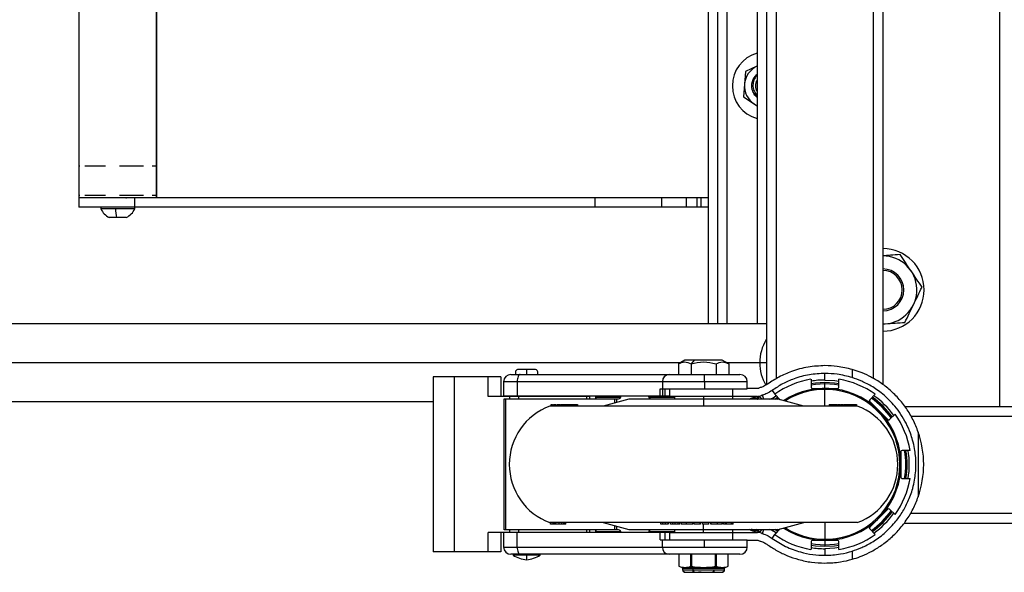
# Model space of a CAD drawing. Header units: millimetres. Extents: x -1710 to 1606, y -930 to 1956.
# Tile 9 of 27: x -585 to -263, y -930 to -749. Entities that reach past the tile are written whole.
import ezdxf

# ---------------------------------------------------------------- set-up
doc = ezdxf.new("R2010")
doc.units = ezdxf.units.MM

msp = doc.modelspace()

# ---------------------------------------------------------------- linework, layer by layer
at = {"color": 7, "linetype": 'Continuous', "lineweight": 25}
for p, q in [((-265.02, -488.45), (-265.02, -875.8)), ((-341.22, -495.52), (-341.22, -868.72)), ((-303.13, -495.58), (-303.13, -868.67)), ((-338.05, -497.51), (-338.05, -866.78)), ((-306.3, -497.62), (-306.3, -866.63)), ((-360.27, -515.44), (-360.27, -848.81)), ((-357.23, -515.44), (-357.23, -848.81)), ((-344.27, -515.44), (-344.27, -848.81)), ((-565.89, -556.71), (-565.89, -807.54)), ((-540.62, -556.71), (-540.62, -807.54)), ((-540.49, -807.54), (-540.49, -556.71)), ((-354.05, -848.81), (-354.05, -688.47)), ((-344.32, -764.59), (-348.04, -766.37)), ((-348.04, -766.37), (-348.66, -774.6)), ((-348.66, -774.6), (-344.27, -777.59)), ((-565.64, -797.26), (-565.89, -797.26)), ((-557.27, -797.26), (-563.92, -797.26)), ((-544.81, -797.26), (-552.67, -797.26)), ((-540.49, -797.26), (-541.94, -797.26)), ((-565.64, -806.88), (-565.89, -806.88)), ((-565.89, -807.54), (-540.49, -807.54)), ((-565.89, -807.66), (-565.89, -810.71)), ((-360.27, -807.66), (-565.89, -807.66)), ((-557.27, -806.88), (-563.92, -806.88)), ((-544.81, -806.88), (-552.67, -806.88)), ((-547.58, -810.71), (-547.58, -807.66)), ((-540.49, -806.88), (-541.94, -806.88)), ((-397.24, -807.66), (-397.24, -810.71)), ((-375.34, -810.71), (-375.34, -807.66)), ((-367.29, -810.71), (-367.29, -807.66)), ((-363.83, -810.71), (-363.83, -807.66)), ((-362.65, -807.66), (-362.65, -810.71)), ((-360.27, -810.71), (-565.89, -810.71)), ((-558.74, -810.71), (-558.74, -811.17)), ((-547.69, -810.71), (-547.69, -811.17)), ((-547.64, -811.17), (-547.64, -810.71)), ((-547.64, -811.17), (-558.74, -811.17)), ((-550.41, -814.06), (-555.97, -814.06)), ((-297.87, -834.14), (-297.45, -833.85)), ((-341.22, -848.81), (-649.2, -848.81)), ((-303.13, -848.81), (-302.33, -848.78)), ((-303.13, -848.84), (-302.33, -848.78)), ((-369.31, -861.51), (-660.2, -861.51)), ((-367.83, -860.66), (-369.96, -861.89)), ((-369.95, -861.88), (-369.95, -865.33)), ((-355.64, -860.66), (-367.83, -860.66)), ((-364.78, -860.66), (-365.84, -861.88)), ((-365.84, -861.88), (-365.84, -865.33)), ((-357.63, -861.88), (-357.63, -865.33)), ((-353.51, -861.89), (-355.64, -860.66)), ((-341.22, -861.51), (-354.16, -861.51)), ((-353.52, -861.88), (-353.52, -865.33)), ((-424.73, -865.33), (-349.83, -865.33)), ((-416.9, -863.71), (-422.24, -863.71)), ((-322.05, -867.16), (-322.05, -865)), ((-313.12, -863.73), (-313.12, -866.38)), ((-427.96, -866.15), (-450.16, -866.15)), ((-450.16, -866.15), (-450.16, -923.3)), ((-443.28, -866.15), (-443.28, -923.3)), ((-432.15, -872.5), (-432.15, -866.15)), ((-427.96, -866.15), (-427.96, -872.5)), ((-427.12, -867.71), (-427.12, -872.47)), ((-347.45, -867.71), (-427.12, -867.71)), ((-422.65, -867.71), (-422.65, -872.47)), ((-375.19, -867.71), (-375.19, -870.03)), ((-361.39, -867.71), (-361.39, -870.03)), ((-347.45, -870.03), (-347.45, -867.71)), ((-326.62, -866.9), (-326.62, -869.48)), ((-322.05, -875.67), (-322.05, -867.85)), ((-317.48, -869.48), (-317.48, -866.9)), ((-375.92, -870.03), (-347.45, -870.03)), ((-375.92, -872.47), (-375.92, -870.03)), ((-375.19, -870.03), (-375.19, -872.47)), ((-374.45, -870.03), (-374.45, -872.47)), ((-372.85, -870.03), (-372.85, -872.5)), ((-352.31, -870.03), (-352.31, -872.5)), ((-344, -869.96), (-347.45, -869.96)), ((-342.08, -873.46), (-342.49, -872.08)), ((-339.33, -870.54), (-338.44, -871.78)), ((-336.66, -873.64), (-338.49, -871.82)), ((-338.24, -872.06), (-338.07, -872.3)), ((-326.21, -869.89), (-317.88, -869.89)), ((-305.61, -871.82), (-307.43, -873.64)), ((-649.2, -874.21), (-450.16, -874.21)), ((-398.89, -872.5), (-432.15, -872.5)), ((-372.85, -872.47), (-427.12, -872.47)), ((-426.93, -873.29), (-389.54, -873.29)), ((-426.93, -916.15), (-426.93, -873.29)), ((-426.32, -916.15), (-426.32, -873.29)), ((-425.13, -872.5), (-425.13, -873.29)), ((-422.24, -872.5), (-422.24, -873.29)), ((-421.96, -872.47), (-421.96, -872.5)), ((-419.51, -872.47), (-419.51, -872.5)), ((-417.18, -872.5), (-417.18, -872.47)), ((-411.71, -875.16), (-411.71, -875.67)), ((-411.71, -875.16), (-411.69, -875.16)), ((-411.71, -875.16), (-411.71, -875.67)), ((-411.69, -875.16), (-411.69, -875.67)), ((-411.52, -875.16), (-411.52, -875.67)), ((-411.52, -875.16), (-411.52, -875.67)), ((-410.86, -875.16), (-410.86, -875.67)), ((-410.82, -875.16), (-410.82, -875.67)), ((-409.82, -875.16), (-409.82, -875.67)), ((-409.72, -875.16), (-409.72, -875.67)), ((-409.63, -875.16), (-409.63, -875.67)), ((-408.49, -875.16), (-402.92, -875.16)), ((-408.49, -875.16), (-408.49, -875.67)), ((-408.23, -875.16), (-408.23, -875.67)), ((-407.34, -875.16), (-407.34, -875.67)), ((-407.1, -875.16), (-407.1, -875.67)), ((-402.92, -875.16), (-402.92, -875.67)), ((-399.98, -872.5), (-399.98, -873.29)), ((-398.89, -873.29), (-398.89, -872.5)), ((-397.11, -872.47), (-397.11, -873.29)), ((-396.94, -872.47), (-396.93, -872.8)), ((-396.93, -872.8), (-396.93, -873.29)), ((-396.93, -872.8), (-388.81, -872.8)), ((-386.12, -873.46), (-394.56, -875.67)), ((-390.71, -874.66), (-390.71, -873.29)), ((-390.1, -874.5), (-390.1, -873.29)), ((-388.75, -872.5), (-388.75, -872.47)), ((-388.75, -872.5), (-388.75, -872.47)), ((-388.75, -872.5), (-388.75, -872.5)), ((-386.12, -873.46), (-386.12, -873.46)), ((-337.35, -873.46), (-386.12, -873.46)), ((-337.35, -873.46), (-386.12, -873.46)), ((-379.71, -872.47), (-379.71, -872.5)), ((-379.65, -872.8), (-371.26, -872.8)), ((-378.92, -873.29), (-371.26, -873.29)), ((-344.14, -872.5), (-372.85, -872.5)), ((-371.26, -872.5), (-371.26, -873.46)), ((-361.74, -872.5), (-361.74, -875.67)), ((-352.21, -873.46), (-352.21, -872.5)), ((-346.84, -873.46), (-346.38, -873.24)), ((-344.13, -873.36), (-344.29, -873.46)), ((-344.13, -873.36), (-344.02, -873.46)), ((-343.38, -872.6), (-342.54, -873.46)), ((-338.48, -873.46), (-337.54, -872.77)), ((-337.71, -873.46), (-337.2, -873.1)), ((-328.91, -875.67), (-337.35, -873.46)), ((-337.35, -873.46), (-337.35, -873.46)), ((-320.66, -875.16), (-318.1, -875.16)), ((-320.66, -875.16), (-320.66, -875.67)), ((-320.36, -875.16), (-320.36, -875.67)), ((-319.39, -875.16), (-319.39, -875.67)), ((-319.12, -875.16), (-319.12, -875.67)), ((-318.72, -875.16), (-318.72, -875.67)), ((-318.44, -875.16), (-318.44, -875.67)), ((-317.93, -875.16), (-317.93, -875.67)), ((-317.82, -875.16), (-317.82, -875.67)), ((-317.65, -875.16), (-317.22, -875.16)), ((-316.88, -875.16), (-316, -875.16)), ((-316.88, -875.16), (-316.88, -875.67)), ((-316.72, -875.16), (-316.72, -875.67)), ((-316.47, -875.16), (-316.47, -875.67)), ((-316.09, -875.16), (-316.09, -875.67)), ((-315.84, -875.16), (-315.84, -875.67)), ((-315.83, -875.16), (-315.83, -875.67)), ((-315.83, -875.16), (-315.68, -875.16)), ((-315.65, -875.16), (-311.7, -875.16)), ((-315.51, -875.16), (-315.51, -875.67)), ((-315.48, -875.16), (-315.48, -875.67)), ((-315.43, -875.16), (-315.43, -875.67)), ((-315.41, -875.16), (-315.41, -875.67)), ((-311.7, -875.16), (-311.7, -875.67)), ((-307.43, -874.22), (-301.54, -880.11)), ((-311.48, -875.67), (-411.99, -875.67)), ((-300.97, -880.11), (-299.14, -878.28)), ((-295.98, -875.8), (173.5, -875.8)), ((-293.97, -878.97), (173.5, -878.97)), ((-291.57, -884.16), (-291.57, -905.28)), ((-297.21, -890.56), (-297.21, -898.89)), ((-294.23, -890.15), (-296.81, -890.15)), ((-296.81, -899.29), (-294.23, -899.29)), ((-301.54, -909.34), (-307.43, -915.23)), ((-299.14, -911.16), (-300.97, -909.34)), ((-294.12, -910.72), (173.5, -910.72)), ((-311.48, -913.77), (-411.99, -913.77)), ((-411.77, -914.28), (-411.77, -913.77)), ((-411.68, -914.28), (-411.68, -913.77)), ((-411.63, -914.28), (-411.63, -913.77)), ((-410.89, -914.28), (-410.89, -913.77)), ((-410.82, -914.28), (-410.82, -913.77)), ((-410.53, -914.28), (-410.53, -913.77)), ((-410.48, -914.28), (-410.48, -913.77)), ((-410.11, -914.28), (-410.11, -913.77)), ((-410.1, -913.77), (-410.1, -914.28)), ((-408.98, -914.28), (-408.98, -913.77)), ((-408.01, -914.28), (-408.01, -913.77)), ((-407.36, -914.28), (-407.36, -913.77)), ((-407.04, -914.28), (-407.04, -913.77)), ((-406.74, -914.28), (-406.74, -913.77)), ((-394.56, -913.77), (-386.12, -915.98)), ((-375.75, -914.28), (-375.75, -913.77)), ((-375.04, -914.28), (-375.04, -913.77)), ((-374.2, -914.28), (-374.2, -913.77)), ((-373.26, -914.28), (-373.26, -913.77)), ((-373.23, -914.28), (-373.23, -913.77)), ((-372.53, -914.28), (-372.53, -913.77)), ((-371.81, -914.28), (-371.81, -913.77)), ((-370.98, -914.28), (-370.98, -913.77)), ((-370.07, -914.28), (-370.07, -913.77)), ((-370.05, -914.28), (-370.05, -913.77)), ((-369.48, -914.28), (-369.48, -913.77)), ((-369.07, -913.77), (-369.07, -914.28)), ((-367.36, -914.28), (-367.36, -913.77)), ((-365.22, -914.28), (-365.22, -913.77)), ((-365.22, -914.28), (-365.22, -913.77)), ((-364.83, -914.28), (-364.83, -913.77)), ((-362.81, -914.28), (-362.81, -913.77)), ((-362.79, -914.28), (-362.79, -913.77)), ((-362.1, -914.28), (-362.1, -913.77)), ((-362.09, -914.28), (-362.09, -913.77)), ((-359.97, -914.28), (-359.97, -913.77)), ((-359.34, -913.77), (-359.34, -914.28)), ((-359.34, -914.28), (-359.34, -913.77)), ((-357.16, -914.28), (-357.16, -913.77)), ((-355.63, -914.28), (-355.63, -913.77)), ((-355.2, -914.28), (-355.2, -913.77)), ((-354.61, -914.28), (-354.61, -913.77)), ((-354.25, -914.28), (-354.25, -913.77)), ((-352.65, -914.28), (-352.65, -913.77)), ((-352.41, -914.28), (-352.41, -913.77)), ((-352.04, -914.28), (-352.04, -913.77)), ((-337.35, -915.98), (-328.91, -913.77)), ((-322.05, -913.77), (-322.05, -921.59)), ((-296.18, -913.9), (173.5, -913.9)), ((-398.89, -916.95), (-432.15, -916.95)), ((-432.15, -923.3), (-432.15, -916.95)), ((-427.96, -916.95), (-427.96, -923.3)), ((-427.12, -916.98), (-427.12, -921.73)), ((-372.85, -916.98), (-427.12, -916.98)), ((-389.54, -916.15), (-426.93, -916.15)), ((-425.13, -916.15), (-425.13, -916.95)), ((-422.65, -921.73), (-422.65, -916.98)), ((-422.24, -916.15), (-422.24, -916.95)), ((-421.96, -916.95), (-421.96, -916.98)), ((-419.51, -916.95), (-419.51, -916.98)), ((-417.18, -916.98), (-417.18, -916.95)), ((-410.29, -914.28), (-411.77, -914.28)), ((-406.74, -914.28), (-408.01, -914.28)), ((-399.98, -916.15), (-399.98, -916.95)), ((-398.89, -916.95), (-398.89, -916.15)), ((-397.11, -916.15), (-397.11, -916.98)), ((-396.94, -916.98), (-396.93, -916.64)), ((-396.93, -916.15), (-396.93, -916.64)), ((-396.93, -916.64), (-388.81, -916.64)), ((-390.71, -916.15), (-390.71, -914.78)), ((-390.1, -916.15), (-390.1, -914.94)), ((-388.75, -916.98), (-388.75, -916.94)), ((-388.75, -916.94), (-388.75, -916.94)), ((-388.75, -916.98), (-388.75, -916.94)), ((-386.12, -915.98), (-386.12, -915.98)), ((-386.12, -915.98), (-337.35, -915.98)), ((-386.12, -915.98), (-337.35, -915.98)), ((-379.71, -916.94), (-379.71, -916.98)), ((-379.65, -916.64), (-371.26, -916.64)), ((-371.26, -916.15), (-378.92, -916.15)), ((-375.92, -919.41), (-375.92, -916.98)), ((-375.04, -914.28), (-375.75, -914.28)), ((-374.45, -916.98), (-374.45, -919.41)), ((-372.85, -916.95), (-372.85, -919.41)), ((-372.85, -916.95), (-344.14, -916.95)), ((-371.81, -914.28), (-372.53, -914.28)), ((-371.26, -915.98), (-371.26, -916.95)), ((-370.07, -914.28), (-370.07, -914.28)), ((-369.48, -914.28), (-369.89, -914.28)), ((-362.79, -914.28), (-364.83, -914.28)), ((-359.97, -914.28), (-362.1, -914.28)), ((-361.74, -916.95), (-361.74, -914.28)), ((-352.04, -914.28), (-355.2, -914.28)), ((-352.31, -916.95), (-352.31, -919.41)), ((-352.21, -916.95), (-352.21, -915.98)), ((-346.38, -916.2), (-346.82, -915.98)), ((-344.13, -916.09), (-344.29, -915.98)), ((-344.13, -916.09), (-344.02, -915.98)), ((-343.38, -916.85), (-342.54, -915.98)), ((-342.49, -917.37), (-342.08, -915.98)), ((-338.49, -917.63), (-336.66, -915.8)), ((-337.54, -916.68), (-338.48, -915.98)), ((-338.24, -917.38), (-338.07, -917.14)), ((-337.2, -916.34), (-337.71, -915.98)), ((-337.35, -915.98), (-337.35, -915.98)), ((-307.43, -915.8), (-305.61, -917.63)), ((-375.92, -919.41), (-347.45, -919.41)), ((-375.19, -921.73), (-375.19, -919.41)), ((-361.39, -921.73), (-361.39, -919.41)), ((-347.45, -921.73), (-347.45, -919.41)), ((-347.45, -919.49), (-344, -919.49)), ((-339.33, -918.9), (-338.44, -917.66)), ((-326.62, -919.96), (-326.62, -922.54)), ((-317.88, -919.56), (-326.21, -919.56)), ((-317.48, -922.54), (-317.48, -919.96)), ((-427.96, -923.3), (-450.16, -923.3)), ((-427.12, -921.73), (-347.45, -921.73)), ((-322.05, -922.28), (-322.05, -924.44)), ((-313.12, -923.07), (-313.12, -925.72)), ((-349.83, -924.11), (-424.73, -924.11)), ((-424.02, -924.11), (-424.02, -924.42)), ((-415.13, -924.42), (-424.02, -924.42)), ((-419.46, -924.11), (-419.46, -924.42)), ((-415.13, -924.42), (-415.13, -924.11)), ((-369.81, -924.11), (-369.81, -928.03)), ((-369.81, -924.11), (-369.81, -928.03)), ((-365.89, -928.03), (-365.89, -924.11)), ((-365.66, -924.11), (-365.66, -928.03)), ((-357.81, -928.03), (-357.81, -924.11)), ((-357.58, -924.11), (-357.58, -928.03)), ((-353.66, -928.03), (-353.66, -924.11)), ((-353.66, -928.03), (-353.66, -924.11)), ((-369.81, -928.03), (-368.76, -928.41)), ((-369.81, -928.03), (-369.81, -928.03)), ((-368.76, -928.41), (-354.71, -928.41)), ((-368.59, -928.65), (-368.59, -929.17)), ((-368.59, -928.65), (-354.88, -928.65)), ((-368.59, -929.17), (-354.88, -929.17)), ((-368.49, -929.55), (-368.49, -929.55)), ((-367.83, -929.93), (-355.64, -929.93)), ((-365.89, -928.03), (-365.66, -928.03)), ((-365.25, -928.41), (-365.77, -928.03)), ((-365.5, -929.93), (-365.43, -930)), ((-365.24, -929.55), (-364.98, -929.55)), ((-365.16, -929.17), (-365.16, -928.65)), ((-362.55, -929.93), (-363.43, -930)), ((-361.14, -930), (-358.04, -930)), ((-358.49, -929.55), (-358.23, -929.55)), ((-358.04, -930), (-357.97, -929.93)), ((-357.81, -928.03), (-357.58, -928.03)), ((-354.98, -929.55), (-354.98, -929.55)), ((-354.88, -929.17), (-354.88, -928.65)), ((-354.71, -928.41), (-353.66, -928.03)), ((-353.66, -928.03), (-353.66, -928.03))]:
    msp.add_line(p, q, dxfattribs=at)
at = {"color": 7, "linetype": 'Continuous', "lineweight": 25, "flags": 128}
for points in [[(-345.25, -776.92), (-344.45, -777.4), (-344.27, -777.49)], [(-421.68, -865.33), (-421.87, -865.38), (-422.05, -865.51), (-422.22, -865.73), (-422.36, -866.03), (-422.49, -866.39), (-422.58, -866.8), (-422.63, -867.25), (-422.65, -867.71)], [(-326.62, -868.24), (-325.17, -868.03), (-322.05, -867.85)], [(-326.62, -868.72), (-325.11, -868.5), (-322.05, -868.32)], [(-322.05, -867.16), (-318.85, -867.35), (-317.48, -867.55)], [(-322.05, -867.85), (-318.93, -868.03), (-317.48, -868.24)], [(-322.05, -868.32), (-318.98, -868.5), (-317.48, -868.72)], [(-345.84, -873.46), (-346.04, -873.39), (-346.38, -873.24)], [(-345.84, -915.98), (-346.04, -916.06), (-346.38, -916.2)], [(-422.65, -921.73), (-422.63, -922.2), (-422.58, -922.64), (-422.49, -923.06), (-422.36, -923.42), (-422.22, -923.71), (-422.05, -923.93), (-421.87, -924.07), (-421.68, -924.11)], [(-322.05, -921.13), (-325.11, -920.95), (-326.62, -920.73)], [(-322.05, -921.59), (-325.17, -921.41), (-326.62, -921.2)], [(-317.48, -920.73), (-318.98, -920.95), (-322.05, -921.13)], [(-317.48, -921.2), (-318.93, -921.41), (-322.05, -921.59)], [(-317.48, -921.9), (-318.85, -922.1), (-322.05, -922.28)]]:
    msp.add_lwpolyline(points, dxfattribs=at)
at = {"color": 7, "linetype": 'Continuous', "lineweight": 25}
for centre, radius, start, end in [((-341.22, -771.02), 11.11, 105.9195, 254.0805), ((-341.22, -771.02), 7.14, 115.6788, 235.6788), ((-341.22, -771.02), 4.83, 129.1667, 230.8333), ((-341.22, -771.02), 3.57, 148.5761, 211.4239), ((-553.19, -808.63), 6.1, 204.518, 242.907), ((-538.2, -810.49), 15.79, 182.4435, 193.0762), ((-553.19, -808.63), 6.1, 297.093, 335.482), ((-303.13, -837.7), 11.11, 274.1137, 90), ((-303.13, -837.7), 13.49, 270, 90), ((-303.13, -837.7), 6.86, 270, 90), ((-303.13, -837.7), 6.35, 270, 90), ((-329.38, -861.43), 14.01, 147.7729, 180.3505), ((-329.35, -861.59), 14.04, 179.6701, 210.9867), ((-424.73, -867.71), 2.38, 90, 180), ((-422.24, -864.72), 1.02, 90, 216.8699), ((-437.62, -864.74), 18.14, 358.1318, 3.268), ((-416.9, -864.72), 1.02, 323.1301, 90), ((-372.88, -867.65), 2.32, 91.7681, 181.6651), ((-385.8, -867.12), 24.42, 358.6038, 4.1954), ((-349.83, -867.71), 2.38, 0, 90), ((-322.05, -894.72), 28.19, 99.3324, 125.6676), ((-322.05, -894.72), 27.56, 90, 99.5494), ((-322.05, -894.72), 28.19, 54.3324, 80.6676), ((-322.05, -894.72), 24.84, 236.8963, 123.1037), ((-322.05, -894.72), 24.48, 237.6519, 122.3481), ((-326.21, -869.48), 0.406, 180, 270), ((-317.88, -869.48), 0.406, 270, 0), ((-389.54, -872.5), 0.787, 270, 0), ((-389.54, -872.5), 0.787, 270, 0), ((-378.92, -872.5), 0.787, 180, 270), ((-344.93, -871.37), 1.98, 238.5797, 306.8316), ((-344.71, -870.98), 2.1, 246.1873, 309.4576), ((-345.42, -862.02), 12.64, 295.1056, 305.5522), ((-307.15, -873.93), 0.406, 135, 225), ((-322.05, -894.72), 26.4, 35.0289, 54.9711), ((-322.05, -894.72), 26.87, 35.2032, 54.7968), ((-322.05, -894.72), 27.56, 35.4506, 54.5494), ((-404.92, -894.72), 20.32, 110.3641, 249.6359), ((-318.56, -894.72), 20.32, 290.3641, 69.6359), ((-322.05, -894.72), 28.19, 9.3324, 35.6676), ((-301.25, -879.82), 0.406, 225, 315), ((-322.05, -894.72), 32.26, 340.8883, 19.1117), ((-296.81, -890.56), 0.406, 90, 180), ((-322.05, -894.72), 26.4, 350.0289, 9.9711), ((-322.05, -894.72), 26.87, 350.2032, 9.7968), ((-322.05, -894.72), 27.56, 350.4506, 9.5494), ((-322.05, -894.72), 28.19, 324.3324, 350.6676), ((-296.81, -898.89), 0.406, 180, 270), ((-322.05, -894.72), 26.4, 305.0289, 324.9711), ((-322.05, -894.72), 26.87, 305.2032, 324.7968), ((-322.05, -894.72), 27.56, 305.4506, 324.5494), ((-301.25, -909.63), 0.406, 45, 135), ((-389.54, -916.94), 0.787, 360, 90), ((-389.54, -916.94), 0.787, 360, 90), ((-378.92, -916.94), 0.787, 90, 180), ((-344.93, -918.08), 1.98, 53.1684, 121.4203), ((-344.71, -918.47), 2.1, 50.5424, 113.8127), ((-345.42, -927.43), 12.64, 54.4478, 64.8944), ((-307.15, -915.52), 0.406, 135, 225), ((-322.05, -894.72), 28.19, 234.3324, 260.6676), ((-326.21, -919.96), 0.406, 90, 180), ((-317.88, -919.96), 0.406, 360, 90), ((-322.05, -894.72), 28.19, 279.3324, 305.6676), ((-424.73, -921.73), 2.38, 180, 270), ((-372.88, -921.8), 2.32, 178.3349, 268.2319), ((-349.83, -921.73), 2.38, 270, 0), ((-322.05, -894.72), 27.56, 260.4506, 270), ((-418.43, -914.9), 11.04, 239.5783, 264.0455), ((-420.72, -914.9), 11.04, 275.9545, 300.4217), ((-431.95, -924.23), 12.49, 352.3854, 359.1089), ((-368.85, -928.65), 0.254, 0, 70), ((-367.83, -929.17), 0.762, 180, 210), ((-365.47, -928.62), 0.308, 355.0327, 43.558), ((-363.77, -929.18), 1.39, 179.6803, 195.5812), ((-355.64, -929.17), 0.762, 330, 360), ((-354.62, -928.65), 0.254, 110, 180)]:
    msp.add_arc(centre, radius, start, end, dxfattribs=at)
for points, knots in [([(-344.27, -774.61), (-344.38, -774.54), (-345.02, -774.14), (-345.71, -772.87), (-346.12, -771.02), (-345.71, -769.18), (-345.02, -767.91), (-344.38, -767.51), (-344.27, -767.44)], [0, 0, 0, 0, 0.046865, 0.273433, 0.5, 0.726567, 0.953135, 1, 1, 1, 1]), ([(-344.27, -767.71), (-344.28, -767.71), (-344.77, -768.04), (-345.33, -769.14), (-345.73, -770.82), (-345.38, -772.53), (-344.76, -773.59), (-344.3, -773.96), (-344.27, -773.98)], [0, 0, 0, 0, 0.005773, 0.251144, 0.496758, 0.742297, 0.987741, 1, 1, 1, 1]), ([(-555.88, -807.54), (-555.9, -807.55), (-555.97, -807.59), (-556.04, -807.63), (-556.1, -807.66)], [0, 0, 0, 0, 0.198099, 1, 1, 1, 1]), ([(-550.54, -807.66), (-550.51, -807.65), (-550.43, -807.61), (-550.36, -807.56), (-550.32, -807.54)], [0, 0, 0, 0, 0.388228, 1, 1, 1, 1]), ([(-297.52, -826.16), (-298.57, -826.23), (-300.41, -826.36), (-302.31, -826.5), (-303.13, -826.56)], [0, 0, 0, 0, 0.5707003, 1, 1, 1, 1]), ([(-293.92, -831.47), (-294.53, -830.57), (-295.75, -828.77), (-296.93, -827.03), (-297.52, -826.16)], [0, 0, 0, 0, 0.498353, 1, 1, 1, 1]), ([(-290.33, -836.78), (-290.91, -835.91), (-292.09, -834.17), (-293.31, -832.37), (-293.92, -831.47)], [0, 0, 0, 0, 0.497935, 1, 1, 1, 1]), ([(-293.13, -842.55), (-292.65, -841.57), (-291.7, -839.62), (-290.79, -837.72), (-290.33, -836.78)], [0, 0, 0, 0, 0.5002515, 1, 1, 1, 1]), ([(-295.93, -848.32), (-295.47, -847.38), (-294.55, -845.48), (-293.6, -843.53), (-293.13, -842.55)], [0, 0, 0, 0, 0.500383, 1, 1, 1, 1]), ([(-302.33, -848.78), (-301.24, -848.71), (-299.07, -848.55), (-296.98, -848.4), (-295.93, -848.32)], [0, 0, 0, 0, 0.500251, 1, 1, 1, 1]), ([(-369.95, -861.88), (-369.26, -861.56), (-367.9, -860.93), (-366.53, -861.56), (-365.84, -861.88)], [0, 0, 0, 0, 0.499067, 1, 1, 1, 1]), ([(-365.84, -861.88), (-364.48, -861.56), (-361.74, -860.93), (-359, -861.56), (-357.63, -861.88)], [0, 0, 0, 0, 0.499067, 1, 1, 1, 1]), ([(-357.63, -861.88), (-356.94, -861.56), (-355.58, -860.93), (-354.21, -861.56), (-353.52, -861.88)], [0, 0, 0, 0, 0.50014, 1, 1, 1, 1]), ([(-322.05, -862.46), (-323.9, -862.55), (-327.59, -862.73), (-332.61, -864.12), (-337.03, -866.01), (-339.57, -867.67), (-340.8, -868.48)], [0, 0, 0, 0, 0.290502, 0.578161, 0.79539, 1, 1, 1, 1]), ([(-313.12, -863.73), (-314.77, -863.32), (-317.73, -862.6), (-320.72, -862.5), (-322.05, -862.46)], [0, 0, 0, 0, 0.556714, 1, 1, 1, 1]), ([(-322.05, -865), (-323.75, -865.09), (-327.15, -865.25), (-331.78, -866.53), (-335.85, -868.27), (-338.19, -869.8), (-339.33, -870.54)], [0, 0, 0, 0, 0.290502, 0.578161, 0.79539, 1, 1, 1, 1]), ([(-313.12, -866.38), (-314.77, -865.94), (-317.73, -865.15), (-320.72, -865.05), (-322.05, -865)], [0, 0, 0, 0, 0.556109, 1, 1, 1, 1]), ([(-291.57, -884.16), (-292.09, -882.81), (-293.15, -880.12), (-295.39, -876.4), (-298.06, -873.01), (-301.12, -870.06), (-304.38, -867.64), (-307.63, -865.8), (-310.67, -864.48), (-312.3, -863.98), (-313.12, -863.73)], [0, 0, 0, 0, 0.125066, 0.249748, 0.375188, 0.49998, 0.625215, 0.749728, 0.874996, 1, 1, 1, 1]), ([(-340.8, -868.48), (-341.23, -868.75), (-342.01, -869.25), (-342.83, -869.52), (-343.2, -869.64)], [0, 0, 0, 0, 0.546665, 1, 1, 1, 1]), ([(-313.12, -923.07), (-312.14, -922.73), (-310.18, -922.06), (-306.46, -920.15), (-303.29, -917.87), (-300.88, -915.63), (-299.31, -913.9), (-297.96, -912.16), (-296.82, -910.48), (-295.8, -908.7), (-294.88, -906.82), (-294.05, -904.78), (-293.31, -902.44), (-292.76, -899.99), (-292.41, -897.35), (-292.29, -894.69), (-292.41, -892.03), (-292.77, -889.4), (-293.32, -886.95), (-294.21, -884.18), (-295.45, -881.32), (-297.17, -878.35), (-299.53, -875.18), (-302.08, -872.61), (-304.58, -870.64), (-307.09, -868.97), (-310.18, -867.38), (-312.14, -866.71), (-313.12, -866.38)], [0, 0, 0, 0, 0.062401, 0.124656, 0.187211, 0.218106, 0.249984, 0.273883, 0.299359, 0.324108, 0.348623, 0.375421, 0.404005, 0.437816, 0.466295, 0.500502, 0.534485, 0.562755, 0.596701, 0.625404, 0.668412, 0.709584, 0.750259, 0.813224, 0.844425, 0.875476, 0.937591, 1, 1, 1, 1]), ([(-343.2, -869.64), (-343.35, -869.69), (-343.62, -869.78), (-343.89, -869.9), (-344, -869.96)], [0, 0, 0, 0, 0.566265, 1, 1, 1, 1]), ([(-342.49, -872.08), (-342.55, -872.1), (-342.65, -872.13), (-342.76, -872.18), (-342.8, -872.2)], [0, 0, 0, 0, 0.56511, 1, 1, 1, 1]), ([(-339.33, -870.54), (-339.89, -870.91), (-340.92, -871.57), (-342, -871.92), (-342.49, -872.08)], [0, 0, 0, 0, 0.546665, 1, 1, 1, 1]), ([(-411.52, -875.16), (-411.47, -875.16), (-411.41, -875.16), (-411.17, -875.16), (-411.15, -875.16)], [0, 0, 0, 0, 0.938155, 1, 1, 1, 1]), ([(-410.82, -875.16), (-410.72, -875.16), (-410.58, -875.16), (-410.18, -875.16), (-410.04, -875.16)], [0, 0, 0, 0, 0.671413, 1, 1, 1, 1]), ([(-409.63, -875.16), (-409.51, -875.16), (-409.33, -875.16), (-408.92, -875.16), (-408.77, -875.16)], [0, 0, 0, 0, 0.641166, 1, 1, 1, 1]), ([(-346.38, -873.24), (-346.3, -873.2), (-346.16, -873.14), (-346.02, -873.08), (-345.96, -873.06)], [0, 0, 0, 0, 0.559985, 1, 1, 1, 1]), ([(-345.96, -873.06), (-345.88, -873.02), (-345.75, -872.97), (-345.62, -872.92), (-345.56, -872.9)], [0, 0, 0, 0, 0.579523, 1, 1, 1, 1]), ([(-345.56, -872.9), (-345.28, -872.8), (-344.87, -872.66), (-344.4, -872.55), (-344.21, -872.51), (-344.15, -872.5), (-344.14, -872.5), (-344.14, -872.5)], [0, 0, 0, 0, 0.498949, 0.748618, 0.889023, 0.947043, 1, 1, 1, 1]), ([(-344.14, -872.5), (-343.88, -872.48), (-343.43, -872.46), (-342.99, -872.28), (-342.8, -872.2)], [0, 0, 0, 0, 0.569119, 1, 1, 1, 1]), ([(-343.74, -872.95), (-343.81, -873.02), (-343.94, -873.16), (-344.07, -873.3), (-344.13, -873.36)], [0, 0, 0, 0, 0.5599846, 1, 1, 1, 1]), ([(-343.38, -872.6), (-343.44, -872.66), (-343.56, -872.77), (-343.69, -872.9), (-343.74, -872.95)], [0, 0, 0, 0, 0.559953, 1, 1, 1, 1]), ([(-317.82, -875.16), (-317.71, -875.16), (-317.56, -875.16), (-317.2, -875.16), (-317.11, -875.16)], [0, 0, 0, 0, 0.755521, 1, 1, 1, 1]), ([(-313.12, -925.72), (-312.31, -925.47), (-310.68, -924.97), (-307.64, -923.65), (-304.39, -921.81), (-301.13, -919.4), (-298.08, -916.45), (-295.41, -913.07), (-293.15, -909.34), (-292.1, -906.64), (-291.57, -905.28)], [0, 0, 0, 0, 0.124767, 0.24986, 0.374248, 0.499468, 0.624217, 0.749398, 0.874364, 1, 1, 1, 1]), ([(-410.11, -914.28), (-410.14, -914.28), (-410.18, -914.28), (-410.1, -914.28), (-410.09, -914.28)], [0, 0, 0, 0, 0.914456, 1, 1, 1, 1]), ([(-408.98, -914.28), (-409.12, -914.28), (-409.4, -914.28), (-409.76, -914.28), (-410.01, -914.28), (-410.07, -914.28), (-410.11, -914.28)], [0, 0, 0, 0, 0.2794633, 0.559214, 0.7793643, 1, 1, 1, 1]), ([(-408.01, -914.28), (-408.14, -914.28), (-408.39, -914.28), (-408.8, -914.28), (-408.98, -914.28)], [0, 0, 0, 0, 0.5628387, 1, 1, 1, 1]), ([(-374.2, -914.28), (-374.36, -914.28), (-374.65, -914.28), (-374.92, -914.28), (-375.04, -914.28)], [0, 0, 0, 0, 0.559653, 1, 1, 1, 1]), ([(-373.26, -914.28), (-373.3, -914.28), (-373.38, -914.28), (-373.64, -914.28), (-373.92, -914.28), (-374.11, -914.28), (-374.2, -914.28)], [0, 0, 0, 0, 0.280057, 0.55931, 0.779597, 1, 1, 1, 1]), ([(-370.98, -914.28), (-371.14, -914.28), (-371.41, -914.28), (-371.69, -914.28), (-371.81, -914.28)], [0, 0, 0, 0, 0.559716, 1, 1, 1, 1]), ([(-370.07, -914.28), (-370.11, -914.28), (-370.18, -914.28), (-370.42, -914.28), (-370.7, -914.28), (-370.89, -914.28), (-370.98, -914.28)], [0, 0, 0, 0, 0.279999, 0.559333, 0.779584, 1, 1, 1, 1]), ([(-367.36, -914.28), (-367.64, -914.28), (-368.2, -914.28), (-368.76, -914.28), (-369.03, -914.28), (-369.04, -914.28), (-369.04, -914.28)], [0, 0, 0, 0, 0.3291348, 0.6582084, 0.9177658, 1, 1, 1, 1]), ([(-365.22, -914.28), (-365.28, -914.28), (-365.4, -914.28), (-366, -914.28), (-366.68, -914.28), (-367.13, -914.28), (-367.36, -914.28)], [0, 0, 0, 0, 0.279605, 0.559204, 0.779475, 1, 1, 1, 1]), ([(-357.16, -914.28), (-357.45, -914.28), (-358.04, -914.28), (-358.74, -914.28), (-359.21, -914.28), (-359.3, -914.28), (-359.34, -914.28)], [0, 0, 0, 0, 0.279924, 0.559467, 0.779641, 1, 1, 1, 1]), ([(-355.63, -914.28), (-355.73, -914.28), (-355.93, -914.28), (-356.45, -914.28), (-356.89, -914.28), (-357.16, -914.28)], [0, 0, 0, 0, 0.2803011, 0.5606817, 1, 1, 1, 1]), ([(-345.96, -916.39), (-346.04, -916.36), (-346.18, -916.3), (-346.32, -916.23), (-346.38, -916.2)], [0, 0, 0, 0, 0.559985, 1, 1, 1, 1]), ([(-345.56, -916.55), (-345.63, -916.52), (-345.76, -916.47), (-345.9, -916.42), (-345.96, -916.39)], [0, 0, 0, 0, 0.540447, 1, 1, 1, 1]), ([(-344.14, -916.95), (-344.14, -916.95), (-344.15, -916.95), (-344.21, -916.93), (-344.4, -916.9), (-344.87, -916.79), (-345.28, -916.65), (-345.56, -916.55)], [0, 0, 0, 0, 0.0528728, 0.1107964, 0.2509348, 0.5003616, 1, 1, 1, 1]), ([(-342.8, -917.25), (-343.04, -917.15), (-343.49, -916.98), (-343.94, -916.96), (-344.14, -916.95)], [0, 0, 0, 0, 0.551887, 1, 1, 1, 1]), ([(-344.13, -916.09), (-344.06, -916.17), (-343.93, -916.3), (-343.8, -916.44), (-343.74, -916.49)], [0, 0, 0, 0, 0.559984, 1, 1, 1, 1]), ([(-343.74, -916.49), (-343.67, -916.56), (-343.55, -916.69), (-343.43, -916.8), (-343.38, -916.85)], [0, 0, 0, 0, 0.559953, 1, 1, 1, 1]), ([(-344, -919.49), (-343.85, -919.56), (-343.59, -919.68), (-343.32, -919.77), (-343.2, -919.81)], [0, 0, 0, 0, 0.5539004, 1, 1, 1, 1]), ([(-343.2, -919.81), (-342.73, -919.96), (-341.92, -920.24), (-341.14, -920.75), (-340.8, -920.97)], [0, 0, 0, 0, 0.573858, 1, 1, 1, 1]), ([(-342.8, -917.25), (-342.74, -917.27), (-342.64, -917.32), (-342.53, -917.35), (-342.49, -917.37)], [0, 0, 0, 0, 0.55501, 1, 1, 1, 1]), ([(-342.49, -917.37), (-341.87, -917.58), (-340.8, -917.94), (-339.77, -918.61), (-339.33, -918.9)], [0, 0, 0, 0, 0.573858, 1, 1, 1, 1]), ([(-339.33, -918.9), (-337.86, -919.83), (-334.84, -921.77), (-330.37, -923.36), (-326.07, -924.29), (-323.39, -924.39), (-322.05, -924.44)], [0, 0, 0, 0, 0.262723, 0.544014, 0.771841, 1, 1, 1, 1]), ([(-340.8, -920.97), (-339.77, -921.66), (-337.63, -923.07), (-334.26, -924.65), (-330.5, -925.94), (-326.41, -926.81), (-323.5, -926.92), (-322.05, -926.98)], [0, 0, 0, 0, 0.172696, 0.354911, 0.544079, 0.771874, 1, 1, 1, 1]), ([(-322.05, -924.44), (-320.36, -924.37), (-317.37, -924.25), (-314.41, -923.42), (-313.12, -923.07)], [0, 0, 0, 0, 0.564381, 1, 1, 1, 1]), ([(-322.05, -926.98), (-320.36, -926.92), (-317.37, -926.8), (-314.41, -926.05), (-313.12, -925.72)], [0, 0, 0, 0, 0.5637, 1, 1, 1, 1]), ([(-367.83, -929.93), (-367.9, -929.93), (-368.03, -929.92), (-368.21, -929.84), (-368.38, -929.71), (-368.45, -929.6), (-368.49, -929.55)], [0, 0, 0, 0, 0.248229, 0.499413, 0.748928, 1, 1, 1, 1]), ([(-368.49, -929.55), (-368.45, -929.6), (-368.38, -929.71), (-368.22, -929.83), (-368.03, -929.91), (-367.9, -929.93), (-367.83, -929.93)], [0, 0, 0, 0, 0.248442, 0.499857, 0.749403, 1, 1, 1, 1]), ([(-365.24, -929.55), (-365.23, -929.6), (-365.19, -929.71), (-365.11, -929.83), (-365.01, -929.92), (-364.95, -929.93), (-364.91, -929.93)], [0, 0, 0, 0, 0.248671, 0.500365, 0.750699, 1, 1, 1, 1]), ([(-365.19, -930), (-365.15, -929.97), (-365.08, -929.92), (-364.92, -929.87), (-364.84, -929.84)], [0, 0, 0, 0, 0.493059, 1, 1, 1, 1]), ([(-365.19, -930), (-364.97, -930), (-364.52, -930), (-363.79, -930), (-363.43, -930)], [0, 0, 0, 0, 0.49942, 1, 1, 1, 1]), ([(-364.65, -929.93), (-364.68, -929.93), (-364.75, -929.92), (-364.84, -929.84), (-364.92, -929.71), (-364.96, -929.6), (-364.98, -929.55)], [0, 0, 0, 0, 0.248482, 0.49991, 0.749383, 1, 1, 1, 1]), ([(-363.43, -930), (-363.08, -930), (-362.38, -930), (-361.56, -930), (-361.14, -930)], [0, 0, 0, 0, 0.499998, 1, 1, 1, 1]), ([(-358.49, -929.55), (-358.51, -929.6), (-358.55, -929.71), (-358.63, -929.83), (-358.72, -929.91), (-358.79, -929.93), (-358.82, -929.93)], [0, 0, 0, 0, 0.248442, 0.499857, 0.749403, 1, 1, 1, 1]), ([(-358.56, -929.93), (-358.52, -929.93), (-358.46, -929.92), (-358.36, -929.84), (-358.28, -929.71), (-358.25, -929.6), (-358.23, -929.55)], [0, 0, 0, 0, 0.248229, 0.499413, 0.748928, 1, 1, 1, 1]), ([(-357.58, -928.03), (-356.93, -928.21), (-355.62, -928.58), (-354.31, -928.21), (-353.66, -928.03)], [0, 0, 0, 0, 0.499244, 1, 1, 1, 1]), ([(-355.64, -929.93), (-355.58, -929.93), (-355.44, -929.92), (-355.26, -929.84), (-355.09, -929.71), (-355.02, -929.6), (-354.98, -929.55)], [0, 0, 0, 0, 0.248229, 0.499413, 0.748928, 1, 1, 1, 1]), ([(-354.98, -929.55), (-355.02, -929.6), (-355.09, -929.71), (-355.26, -929.83), (-355.44, -929.91), (-355.57, -929.93), (-355.64, -929.93)], [0, 0, 0, 0, 0.248442, 0.499857, 0.749403, 1, 1, 1, 1])]:
    msp.add_open_spline(points, degree=3, knots=knots, dxfattribs=at)
for points in [[(-369.81, -928.03), (-369.16, -928.21), (-367.85, -928.58), (-366.54, -928.21), (-365.89, -928.03)], [(-365.66, -928.03), (-364.35, -928.21), (-361.74, -928.58), (-359.12, -928.21), (-357.81, -928.03)]]:
    msp.add_open_spline(points, degree=3, dxfattribs=at)

doc.saveas('drawing.dxf')
